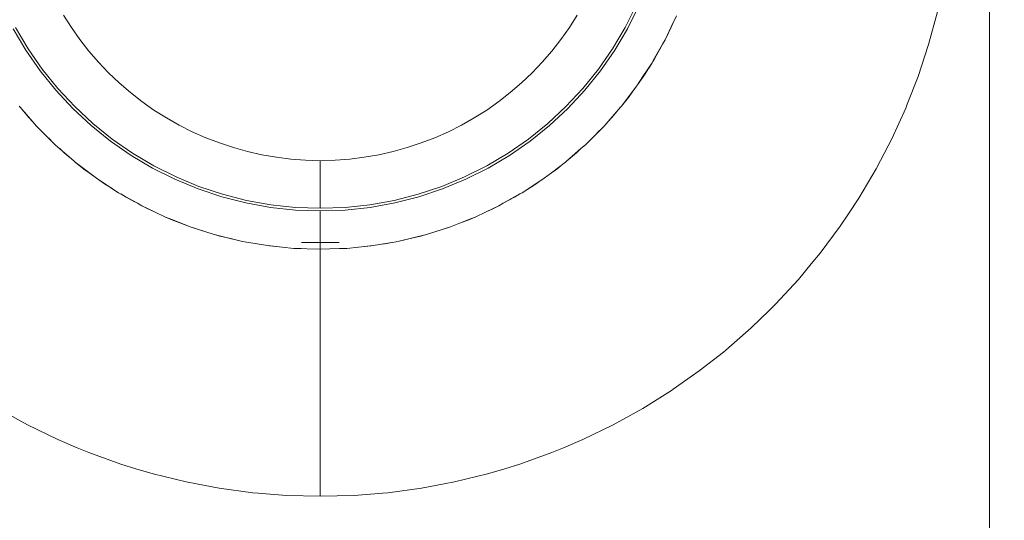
# Model space of a CAD drawing. Header units: millimetres. Extents: x 2826 to 3034, y 1533 to 1590.
# Tile 182 of 248: x 2985.758 to 2986.037, y 1580.249 to 1580.391. Entities that reach past the tile are written whole.
import ezdxf
from ezdxf.enums import TextEntityAlignment as Align

# ---------------------------------------------------------------- set-up
doc = ezdxf.new("R2010")
doc.units = ezdxf.units.MM
doc.layers.add('_Caneta_No__220', color=7, linetype='Continuous', lineweight=15, true_color=0x8a8a8a)
doc.styles.add('ESTILO_GERADO_2', font='arial.ttf')

# ---------------------------------------------------------------- blocks, each defined once
blk = doc.blocks.new('A$Cdd268059')
at = {"layer": '_Caneta_No__220'}
h = blk.add_hatch(dxfattribs=at)
h.set_pattern_fill('TIJOLO_COMUM_0005', color=256, style=0, pattern_type=2)
h.set_pattern_definition([(45, (0.02328, 0.61931), (-0.114905, 0.114905), [])])
h.paths.add_polyline_path([(0.97328, 9.1362), (0.82328, 9.1362), (0.82328, 8.29352), (0.97328, 8.29352)])
for p, q in [((0.82328, 1.81931), (0.82328, 10.41714)), ((0.72004, 8.54667), (0.72319, 8.55295)), ((0.72385, 8.55264), (0.72069, 8.54631)), ((0.56091, 8.5502), (0.56314, 8.54669)), ((0.70423, 8.54669), (0.70645, 8.5502)), ((0.73458, 8.55), (0.73306, 8.54682)), ((0.80854, 8.5511), (0.80602, 8.54186)), ((0.73352, 8.54778), (0.73308, 8.54681)), ((0.55029, 8.54023), (0.54668, 8.54631)), ((0.54732, 8.54667), (0.55091, 8.54062)), ((0.56314, 8.54669), (0.56554, 8.54328)), ((0.70183, 8.54328), (0.70423, 8.54669)), ((0.71646, 8.54062), (0.72004, 8.54667)), ((0.72069, 8.54631), (0.71708, 8.54023)), ((0.73306, 8.54682), (0.73135, 8.54321)), ((0.73234, 8.54517), (0.73135, 8.54321)), ((0.73308, 8.54681), (0.73234, 8.54517)), ((0.56554, 8.54328), (0.5681, 8.54)), ((0.69927, 8.54), (0.70183, 8.54328)), ((0.73066, 8.54199), (0.72801, 8.53728)), ((0.73135, 8.54321), (0.73066, 8.54199)), ((0.80592, 8.54157), (0.80301, 8.53276)), ((0.80602, 8.54186), (0.80592, 8.54157)), ((0.55432, 8.53441), (0.55029, 8.54023)), ((0.55091, 8.54062), (0.55491, 8.53486)), ((0.5681, 8.54), (0.57082, 8.53685)), ((0.69655, 8.53685), (0.69927, 8.54)), ((0.71245, 8.53486), (0.71646, 8.54062)), ((0.71708, 8.54023), (0.71304, 8.53441)), ((0.72894, 8.53882), (0.72841, 8.5379)), ((0.7302, 8.54118), (0.72894, 8.53882)), ((0.57082, 8.53685), (0.57369, 8.53383)), ((0.69367, 8.53383), (0.69655, 8.53685)), ((0.72767, 8.53667), (0.72509, 8.53274)), ((0.72737, 8.53618), (0.7269, 8.53542)), ((0.72765, 8.53664), (0.72737, 8.53618)), ((0.72801, 8.53728), (0.72767, 8.53667)), ((0.72788, 8.53702), (0.72767, 8.53667)), ((0.72803, 8.53727), (0.72788, 8.53702)), ((0.72841, 8.5379), (0.72803, 8.53727)), ((0.55876, 8.5289), (0.55432, 8.53441)), ((0.55491, 8.53486), (0.55932, 8.52939)), ((0.57369, 8.53383), (0.57671, 8.53096)), ((0.69066, 8.53096), (0.69367, 8.53383)), ((0.70804, 8.52939), (0.71245, 8.53486)), ((0.71304, 8.53441), (0.7086, 8.5289)), ((0.72514, 8.53271), (0.72588, 8.53382)), ((0.72595, 8.53394), (0.72588, 8.53382)), ((0.72616, 8.53426), (0.72595, 8.53394)), ((0.72649, 8.53477), (0.72616, 8.53426)), ((0.7269, 8.53542), (0.72649, 8.53477)), ((0.57671, 8.53096), (0.57986, 8.52824)), ((0.68751, 8.52824), (0.69066, 8.53096)), ((0.72355, 8.53039), (0.71901, 8.5244)), ((0.722, 8.52832), (0.72355, 8.53039)), ((0.72509, 8.53274), (0.72355, 8.53039)), ((0.72514, 8.53271), (0.72355, 8.53039)), ((0.80301, 8.53276), (0.79995, 8.52495)), ((0.56359, 8.52373), (0.55876, 8.5289)), ((0.55932, 8.52939), (0.56411, 8.52425)), ((0.57986, 8.52824), (0.58314, 8.52568)), ((0.68422, 8.52568), (0.68751, 8.52824)), ((0.70326, 8.52425), (0.70804, 8.52939)), ((0.7086, 8.5289), (0.70378, 8.52373)), ((0.722, 8.52832), (0.72095, 8.52686)), ((0.58314, 8.52568), (0.58655, 8.52328)), ((0.68082, 8.52328), (0.68422, 8.52568)), ((0.72095, 8.52686), (0.71901, 8.5244)), ((0.79995, 8.52495), (0.79952, 8.52383)), ((0.54866, 8.52405), (0.54835, 8.5244)), ((0.54866, 8.52405), (0.55098, 8.52129)), ((0.55221, 8.51998), (0.54866, 8.52405)), ((0.56877, 8.5189), (0.56359, 8.52373)), ((0.56411, 8.52425), (0.56925, 8.51946)), ((0.58655, 8.52328), (0.59006, 8.52105)), ((0.6773, 8.52105), (0.68082, 8.52328)), ((0.69812, 8.51946), (0.70326, 8.52425)), ((0.70378, 8.52373), (0.6986, 8.5189)), ((0.7187, 8.52405), (0.71407, 8.51874)), ((0.71774, 8.52294), (0.71638, 8.52129)), ((0.71901, 8.5244), (0.7187, 8.52405)), ((0.79952, 8.52383), (0.79556, 8.51511)), ((0.55221, 8.51998), (0.55098, 8.52129)), ((0.55329, 8.51874), (0.55221, 8.51998)), ((0.56925, 8.51946), (0.57472, 8.51505)), ((0.59006, 8.52105), (0.59369, 8.519)), ((0.67368, 8.519), (0.6773, 8.52105)), ((0.69265, 8.51505), (0.69812, 8.51946)), ((0.71515, 8.51998), (0.71638, 8.52129)), ((0.5559, 8.51604), (0.55329, 8.51874)), ((0.55595, 8.51609), (0.55329, 8.51874)), ((0.57428, 8.51446), (0.56877, 8.5189)), ((0.59369, 8.519), (0.59741, 8.51713)), ((0.59741, 8.51713), (0.60121, 8.51544)), ((0.66615, 8.51544), (0.66996, 8.51713)), ((0.66996, 8.51713), (0.67368, 8.519)), ((0.6986, 8.5189), (0.69309, 8.51446)), ((0.71407, 8.51874), (0.71142, 8.51609)), ((0.7128, 8.51747), (0.71146, 8.51604)), ((0.55733, 8.5147), (0.5559, 8.51604)), ((0.5586, 8.51343), (0.55595, 8.51609)), ((0.58009, 8.51043), (0.57428, 8.51446)), ((0.57472, 8.51505), (0.58048, 8.51105)), ((0.60121, 8.51544), (0.6051, 8.51394)), ((0.6051, 8.51394), (0.60905, 8.51263)), ((0.65831, 8.51263), (0.66226, 8.51394)), ((0.66226, 8.51394), (0.66615, 8.51544)), ((0.68688, 8.51105), (0.69265, 8.51505)), ((0.69309, 8.51446), (0.68728, 8.51043)), ((0.71142, 8.51609), (0.70876, 8.51343)), ((0.71146, 8.51604), (0.70876, 8.51343)), ((0.79556, 8.51511), (0.79238, 8.50899)), ((0.56391, 8.5088), (0.5586, 8.51343)), ((0.55984, 8.51235), (0.56115, 8.51112)), ((0.5628, 8.50977), (0.56115, 8.51112)), ((0.58048, 8.51105), (0.58653, 8.50746)), ((0.60905, 8.51263), (0.61307, 8.51152)), ((0.61307, 8.51152), (0.61713, 8.51061)), ((0.65023, 8.51061), (0.6543, 8.51152)), ((0.6543, 8.51152), (0.65831, 8.51263)), ((0.68084, 8.50746), (0.68688, 8.51105)), ((0.70752, 8.51235), (0.70346, 8.5088)), ((0.70346, 8.5088), (0.70621, 8.51112)), ((0.70752, 8.51235), (0.70621, 8.51112)), ((0.70876, 8.51343), (0.70752, 8.51235)), ((0.56426, 8.50849), (0.56391, 8.5088)), ((0.56426, 8.50849), (0.56672, 8.50655)), ((0.57025, 8.50395), (0.56426, 8.50849)), ((0.58617, 8.50682), (0.58009, 8.51043)), ((0.61713, 8.51061), (0.62123, 8.5099)), ((0.62123, 8.5099), (0.62537, 8.50939)), ((0.62537, 8.50939), (0.62952, 8.50908)), ((0.63368, 8.50893), (0.62952, 8.50908)), ((0.63368, 8.50893), (0.63784, 8.50908)), ((0.63368, 8.50892), (0.63368, 8.50893)), ((0.63368, 8.50892), (0.63368, 8.50885)), ((0.63368, 8.50866), (0.63368, 8.50885)), ((0.63368, 8.50866), (0.63368, 8.50845)), ((0.63368, 8.50845), (0.63368, 8.50811)), ((0.63368, 8.50811), (0.63368, 8.508)), ((0.63368, 8.50761), (0.63368, 8.508)), ((0.63784, 8.50908), (0.642, 8.50939)), ((0.642, 8.50939), (0.64613, 8.5099)), ((0.64613, 8.5099), (0.65023, 8.51061)), ((0.68728, 8.51043), (0.68119, 8.50682)), ((0.7031, 8.50849), (0.69917, 8.50552)), ((0.70346, 8.5088), (0.7031, 8.50849)), ((0.79238, 8.50899), (0.79114, 8.5066)), ((0.56818, 8.5055), (0.56672, 8.50655)), ((0.56818, 8.5055), (0.57025, 8.50395)), ((0.5925, 8.50365), (0.58617, 8.50682)), ((0.58653, 8.50746), (0.59281, 8.50432)), ((0.63368, 8.50761), (0.63368, 8.50743)), ((0.63368, 8.50688), (0.63368, 8.50743)), ((0.63368, 8.50688), (0.63368, 8.5066)), ((0.63368, 8.50589), (0.63368, 8.5066)), ((0.63368, 8.50589), (0.63368, 8.50548)), ((0.63368, 8.50478), (0.63368, 8.50548)), ((0.67456, 8.50432), (0.68084, 8.50746)), ((0.68119, 8.50682), (0.67486, 8.50365)), ((0.69917, 8.50552), (0.69712, 8.50395)), ((0.69918, 8.5055), (0.69712, 8.50395)), ((0.70065, 8.50655), (0.69918, 8.5055)), ((0.7019, 8.50758), (0.70065, 8.50655)), ((0.79114, 8.5066), (0.78627, 8.49835)), ((0.57257, 8.50236), (0.57025, 8.50395)), ((0.5726, 8.50241), (0.57025, 8.50395)), ((0.57468, 8.50105), (0.57257, 8.50236)), ((0.57653, 8.49984), (0.5726, 8.50241)), ((0.59904, 8.50094), (0.5925, 8.50365)), ((0.59281, 8.50432), (0.5993, 8.50163)), ((0.63368, 8.50478), (0.63368, 8.50466)), ((0.63368, 8.50466), (0.63368, 8.50399)), ((0.63368, 8.50307), (0.63368, 8.50399)), ((0.63368, 8.50216), (0.63368, 8.50307)), ((0.66807, 8.50163), (0.67456, 8.50432)), ((0.67486, 8.50365), (0.66832, 8.50094)), ((0.69476, 8.50241), (0.69084, 8.49984)), ((0.69479, 8.50236), (0.69084, 8.49984)), ((0.69712, 8.50395), (0.69476, 8.50241)), ((0.69598, 8.50321), (0.69479, 8.50236)), ((0.58185, 8.49684), (0.57653, 8.49984)), ((0.60575, 8.49871), (0.59904, 8.50094)), ((0.5993, 8.50163), (0.60596, 8.49941)), ((0.63368, 8.50216), (0.63368, 8.50131)), ((0.63368, 8.50006), (0.63368, 8.50131)), ((0.63368, 8.50006), (0.63368, 8.49941)), ((0.6614, 8.49941), (0.66807, 8.50163)), ((0.66832, 8.50094), (0.66161, 8.49871)), ((0.69084, 8.49984), (0.69022, 8.49949)), ((0.57714, 8.49949), (0.57868, 8.49856)), ((0.58104, 8.4973), (0.57868, 8.49856)), ((0.58307, 8.49615), (0.58185, 8.49684)), ((0.61261, 8.49696), (0.60575, 8.49871)), ((0.60596, 8.49941), (0.61277, 8.49767)), ((0.61957, 8.4957), (0.61261, 8.49696)), ((0.61277, 8.49767), (0.61968, 8.49643)), ((0.63368, 8.49941), (0.63368, 8.49742)), ((0.63368, 8.49742), (0.63368, 8.49543)), ((0.64769, 8.49643), (0.6546, 8.49767)), ((0.65475, 8.49696), (0.64779, 8.4957)), ((0.6546, 8.49767), (0.6614, 8.49941)), ((0.66161, 8.49871), (0.65475, 8.49696)), ((0.68552, 8.49684), (0.68429, 8.49615)), ((0.69022, 8.49949), (0.68552, 8.49684)), ((0.68552, 8.49684), (0.68868, 8.49856)), ((0.69022, 8.49949), (0.68868, 8.49856)), ((0.78627, 8.49835), (0.78329, 8.49385)), ((0.58307, 8.49615), (0.58503, 8.49517)), ((0.58668, 8.49444), (0.58307, 8.49615)), ((0.58667, 8.49442), (0.58503, 8.49517)), ((0.58764, 8.49398), (0.58667, 8.49442)), ((0.58986, 8.49293), (0.58668, 8.49444)), ((0.62661, 8.49494), (0.61957, 8.4957)), ((0.61968, 8.49643), (0.62666, 8.49568)), ((0.63368, 8.49469), (0.62661, 8.49494)), ((0.62666, 8.49568), (0.63368, 8.49543)), ((0.63368, 8.49543), (0.6407, 8.49568)), ((0.64075, 8.49494), (0.63368, 8.49469)), ((0.63368, 8.49469), (0.63368, 8.49326)), ((0.6407, 8.49568), (0.64769, 8.49643)), ((0.64779, 8.4957), (0.64075, 8.49494)), ((0.68069, 8.49444), (0.67751, 8.49293)), ((0.68069, 8.49442), (0.67751, 8.49293)), ((0.68429, 8.49615), (0.68069, 8.49444)), ((0.68233, 8.49517), (0.68069, 8.49442)), ((0.68333, 8.4957), (0.68233, 8.49517)), ((0.59159, 8.49219), (0.58986, 8.49293)), ((0.5916, 8.49224), (0.58986, 8.49293)), ((0.59663, 8.49026), (0.59159, 8.49219)), ((0.59663, 8.49026), (0.5916, 8.49224)), ((0.63368, 8.49326), (0.63368, 8.49242)), ((0.63368, 8.49242), (0.63368, 8.49189)), ((0.63368, 8.49189), (0.63368, 8.49133)), ((0.63368, 8.49133), (0.63368, 8.4903)), ((0.67576, 8.49224), (0.67052, 8.49017)), ((0.67578, 8.49219), (0.6729, 8.49111)), ((0.67751, 8.49293), (0.67576, 8.49224)), ((0.67578, 8.49219), (0.67751, 8.49293)), ((0.78329, 8.49385), (0.78098, 8.49036)), ((0.59685, 8.49017), (0.59663, 8.49026)), ((0.59685, 8.49017), (0.59832, 8.48966)), ((0.60177, 8.48861), (0.59685, 8.49017)), ((0.60149, 8.4887), (0.59832, 8.48966)), ((0.604, 8.4879), (0.60177, 8.48861)), ((0.63368, 8.4903), (0.63368, 8.48962)), ((0.63368, 8.48962), (0.63368, 8.48934)), ((0.63368, 8.48934), (0.63368, 8.48846)), ((0.63368, 8.48846), (0.63368, 8.48794)), ((0.6656, 8.48861), (0.66336, 8.4879)), ((0.67052, 8.49017), (0.6656, 8.48861)), ((0.6656, 8.48861), (0.66904, 8.48966)), ((0.67052, 8.49017), (0.66904, 8.48966)), ((0.78098, 8.49036), (0.77526, 8.48267)), ((0.60521, 8.48757), (0.604, 8.4879)), ((0.60697, 8.48718), (0.604, 8.4879)), ((0.60696, 8.48716), (0.60521, 8.48757)), ((0.6087, 8.48676), (0.60696, 8.48716)), ((0.6113, 8.48612), (0.60697, 8.48718)), ((0.61222, 8.48594), (0.6113, 8.48612)), ((0.61223, 8.48596), (0.6113, 8.48612)), ((0.61755, 8.48505), (0.61222, 8.48594)), ((0.61755, 8.48505), (0.61223, 8.48596)), ((0.62837, 8.48577), (0.63368, 8.48564)), ((0.63368, 8.48571), (0.62837, 8.48577)), ((0.63368, 8.48573), (0.62837, 8.48577)), ((0.63368, 8.48794), (0.63368, 8.48691)), ((0.63368, 8.48691), (0.63368, 8.48667)), ((0.63368, 8.48573), (0.63368, 8.48667)), ((0.63368, 8.48571), (0.63899, 8.48577)), ((0.63368, 8.48564), (0.63899, 8.48577)), ((0.63899, 8.48577), (0.63368, 8.48573)), ((0.63368, 8.48564), (0.63368, 8.48571)), ((0.63368, 8.48564), (0.63368, 8.4849)), ((0.65514, 8.48596), (0.64866, 8.48485)), ((0.65514, 8.48594), (0.65125, 8.48529)), ((0.65514, 8.48594), (0.65606, 8.48612)), ((0.65606, 8.48612), (0.65514, 8.48596)), ((0.66336, 8.4879), (0.65606, 8.48612)), ((0.6604, 8.48716), (0.65606, 8.48612)), ((0.66215, 8.48757), (0.6604, 8.48716)), ((0.66336, 8.4879), (0.66215, 8.48757)), ((0.6187, 8.48485), (0.61755, 8.48505)), ((0.61932, 8.48476), (0.6187, 8.48485)), ((0.62291, 8.48441), (0.6187, 8.48485)), ((0.62291, 8.48441), (0.61932, 8.48476)), ((0.62291, 8.48441), (0.62291, 8.48441)), ((0.62618, 8.48408), (0.62291, 8.48441)), ((0.62649, 8.48406), (0.62618, 8.48408)), ((0.63368, 8.48382), (0.62618, 8.48408)), ((0.62829, 8.484), (0.62649, 8.48406)), ((0.62829, 8.484), (0.62829, 8.484)), ((0.63368, 8.4849), (0.63368, 8.48476)), ((0.63368, 8.48476), (0.63368, 8.48427)), ((0.63368, 8.48427), (0.63368, 8.48416)), ((0.63368, 8.48416), (0.63368, 8.48403)), ((0.63368, 8.48403), (0.63368, 8.48382)), ((0.63908, 8.48401), (0.63368, 8.48382)), ((0.63368, 8.48382), (0.63368, 8.47749)), ((0.64119, 8.48408), (0.63908, 8.48401)), ((0.64088, 8.48406), (0.63908, 8.484)), ((0.63908, 8.484), (0.63908, 8.484)), ((0.64119, 8.48408), (0.64088, 8.48406)), ((0.64446, 8.48441), (0.64119, 8.48408)), ((0.64866, 8.48485), (0.64446, 8.48441)), ((0.64804, 8.48476), (0.64446, 8.48441)), ((0.64866, 8.48485), (0.64804, 8.48476)), ((0.77526, 8.48267), (0.77278, 8.47967)), ((0.63368, 8.47749), (0.63368, 8.47671)), ((0.77278, 8.47967), (0.76914, 8.47529)), ((0.63368, 8.47671), (0.63368, 8.47126)), ((0.76914, 8.47529), (0.76264, 8.46825)), ((0.63368, 8.47126), (0.63368, 8.46974)), ((0.63368, 8.46974), (0.63368, 8.46517)), ((0.76093, 8.46658), (0.75578, 8.46156)), ((0.76264, 8.46825), (0.76093, 8.46658)), ((0.63368, 8.46517), (0.63368, 8.46296)), ((0.63368, 8.46296), (0.63368, 8.45927)), ((0.75578, 8.46156), (0.74857, 8.45525)), ((0.63368, 8.45927), (0.63368, 8.45644)), ((0.63368, 8.45644), (0.63368, 8.4536)), ((0.74857, 8.45525), (0.74786, 8.4547)), ((0.63368, 8.4536), (0.63368, 8.45021)), ((0.74786, 8.4547), (0.74103, 8.44933)), ((0.63368, 8.45021), (0.63368, 8.44818)), ((0.63368, 8.44818), (0.63368, 8.44434)), ((0.74103, 8.44933), (0.73368, 8.44417)), ((0.63368, 8.44434), (0.63368, 8.44306)), ((0.73319, 8.44383), (0.72506, 8.43874)), ((0.73368, 8.44417), (0.73319, 8.44383)), ((0.63368, 8.44306), (0.63368, 8.43886)), ((0.54885, 8.43511), (0.5423, 8.43874)), ((0.63368, 8.43886), (0.63368, 8.43826)), ((0.63368, 8.43826), (0.63368, 8.43382)), ((0.72506, 8.43874), (0.71851, 8.43511)), ((0.55069, 8.4341), (0.54885, 8.43511)), ((0.5593, 8.42991), (0.55069, 8.4341)), ((0.63368, 8.43382), (0.63368, 8.42977)), ((0.71668, 8.4341), (0.70806, 8.42991)), ((0.71851, 8.43511), (0.71668, 8.4341)), ((0.56482, 8.42758), (0.5593, 8.42991)), ((0.70806, 8.42991), (0.70254, 8.42758)), ((0.56813, 8.42618), (0.56482, 8.42758)), ((0.63368, 8.42977), (0.63368, 8.42932)), ((0.63368, 8.42932), (0.63368, 8.42613)), ((0.70254, 8.42758), (0.69923, 8.42618)), ((0.57715, 8.42293), (0.56813, 8.42618)), ((0.63368, 8.42613), (0.63368, 8.42533)), ((0.63368, 8.42533), (0.63368, 8.42293)), ((0.69923, 8.42618), (0.69022, 8.42293)), ((0.58145, 8.42163), (0.57715, 8.42293)), ((0.58632, 8.42016), (0.58145, 8.42163)), ((0.63368, 8.42293), (0.63368, 8.4219)), ((0.63368, 8.4219), (0.63368, 8.42018)), ((0.68591, 8.42163), (0.68104, 8.42016)), ((0.69022, 8.42293), (0.68591, 8.42163)), ((0.59563, 8.41789), (0.58632, 8.42016)), ((0.63368, 8.42018), (0.63368, 8.41905)), ((0.63368, 8.41905), (0.63368, 8.41791)), ((0.68104, 8.42016), (0.67173, 8.41789)), ((0.59858, 8.41733), (0.59563, 8.41789)), ((0.60505, 8.41611), (0.59858, 8.41733)), ((0.61455, 8.41484), (0.60505, 8.41611)), ((0.63368, 8.41791), (0.63368, 8.4168)), ((0.63368, 8.4168), (0.63368, 8.41613)), ((0.63368, 8.41613), (0.63368, 8.41517)), ((0.66231, 8.41611), (0.65281, 8.41484)), ((0.66879, 8.41733), (0.66231, 8.41611)), ((0.67173, 8.41789), (0.66879, 8.41733)), ((0.61604, 8.41472), (0.61455, 8.41484)), ((0.6241, 8.41408), (0.61604, 8.41472)), ((0.63368, 8.41382), (0.6241, 8.41408)), ((0.63368, 8.41517), (0.63368, 8.41485)), ((0.63368, 8.41485), (0.63368, 8.41418)), ((0.63368, 8.41418), (0.63368, 8.41408)), ((0.64326, 8.41408), (0.63368, 8.41382)), ((0.63368, 8.41408), (0.63368, 8.41382)), ((0.65132, 8.41472), (0.64326, 8.41408)), ((0.65281, 8.41484), (0.65132, 8.41472))]:
    blk.add_line(p, q, dxfattribs=at)
blk.add_lwpolyline([(0.39231, 8.29352), (0.82328, 8.29352), (0.82328, 9.2962), (0.39231, 9.2962)], close=True, dxfattribs=at)
blk.add_lwpolyline([(0.82328, 9.1362), (0.82328, 8.29352)], dxfattribs=at)
at = {"layer": '_Caneta_No__220', "style": 'ESTILO_GERADO_2'}
for p in [(34.43091, 10.5457), (35.03091, 10.5457)]:
    blk.add_attdef('txt', text='', height=0.12, dxfattribs=at).set_placement(p, align=Align.MIDDLE_CENTER)
blk.add_attdef('txt', text='', height=0.12, rotation=90, dxfattribs=at).set_placement((1.29582, 6.40326), align=Align.MIDDLE_CENTER)

msp = doc.modelspace()

# ---------------------------------------------------------------- block references
msp.add_blockref('A$Cdd268059', (2985.20936, 1571.84223))

doc.saveas('drawing.dxf')
